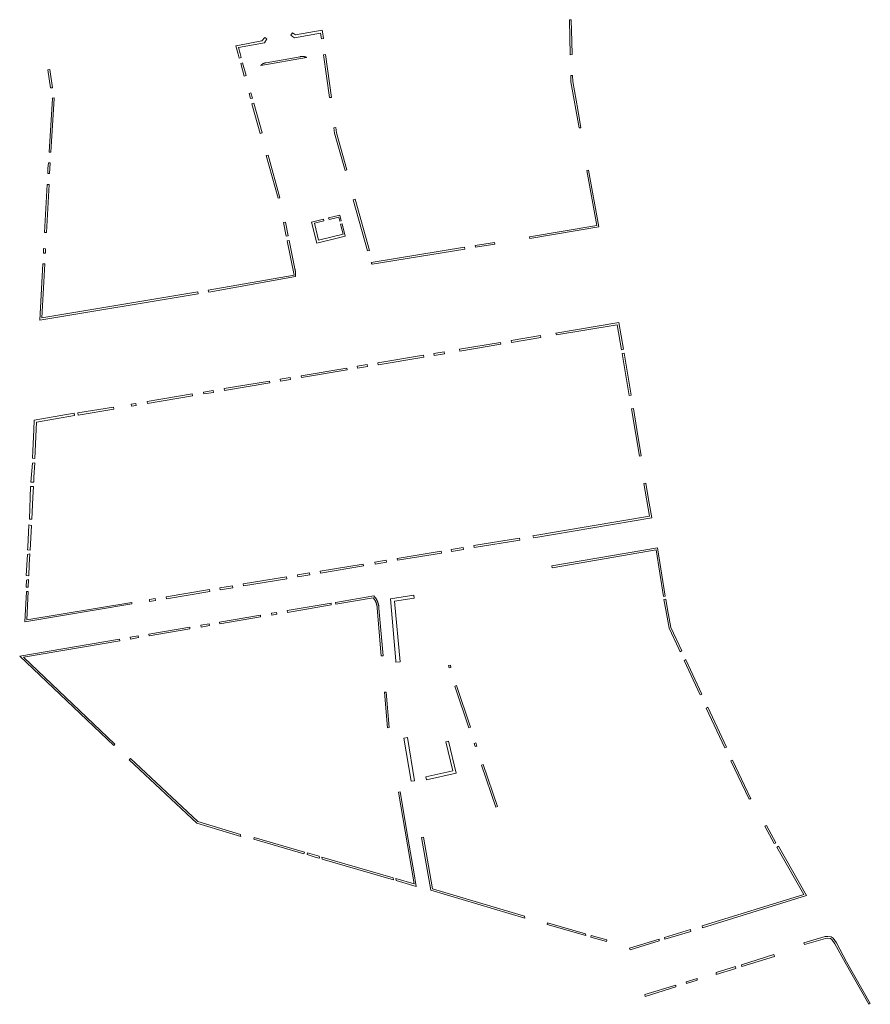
# Model space of a CAD drawing. Extents: x 212171 to 228808, y 571701 to 593093.
# Tile 67 of 97: x 223543 to 223783, y 584838 to 585116. Entities that reach past the tile are written whole.
import ezdxf

# ---------------------------------------------------------------- set-up
doc = ezdxf.new("R2010")
doc.units = 0
doc.layers.add('016 Alles planjaar 2023', color=72, linetype='Continuous', lineweight=20, true_color=0x1e90ff)

msp = doc.modelspace()

# ---------------------------------------------------------------- hatches: boundary and pattern name
at = {"layer": '016 Alles planjaar 2023', "true_color": 0x1e90ff}
h = msp.add_hatch(dxfattribs=at)
h.set_pattern_fill('DQ_CLEAR', color=72, style=0)
h.set_pattern_definition([])
h.paths.add_polyline_path([(223698.28, 585115.64), (223697.78, 585115.64), (223698.04, 585105.75), (223698.53, 585105.84), (223698.44, 585109.53), (223698.28, 585115.64)])
h = msp.add_hatch(dxfattribs=at)
h.set_pattern_fill('DQ_CLEAR', color=72, style=0)
h.set_pattern_definition([])
h.paths.add_polyline_path([(223619.27, 585111.28), (223619.73, 585110.95), (223620.27, 585110.57), (223627.66, 585111.88), (223627.89, 585110.24), (223628.43, 585110.32), (223628.16, 585112.24), (223628.1, 585112.68), (223620.61, 585111.42), (223619.76, 585111.97), (223619.27, 585111.28)])
h = msp.add_hatch(dxfattribs=at)
h.set_pattern_fill('DQ_CLEAR', color=72, style=0)
h.set_pattern_definition([])
h.paths.add_polyline_path([(223604.48, 585107.76), (223611.82, 585109.11), (223612.52, 585110.22), (223611.91, 585110.61), (223611.08, 585109.66), (223604.32, 585108.35), (223603.76, 585108.29), (223604.42, 585105.95), (223604.74, 585104.82), (223605.27, 585104.96), (223604.95, 585106.1), (223604.48, 585107.76)])
h = msp.add_hatch(dxfattribs=at)
h.set_pattern_fill('DQ_CLEAR', color=72, style=0)
h.set_pattern_definition([])
h.paths.add_polyline_path([(223621.94, 585105.22), (223612.3, 585103.52), (223612.26, 585103.51), (223612.22, 585103.5), (223612.17, 585103.49), (223612.13, 585103.49), (223612.08, 585103.48), (223612.04, 585103.47), (223612, 585103.45), (223611.96, 585103.44), (223611.91, 585103.43), (223611.87, 585103.42), (223611.83, 585103.4), (223611.79, 585103.39), (223611.74, 585103.37), (223611.7, 585103.36), (223611.66, 585103.34), (223611.62, 585103.32), (223611.58, 585103.31), (223611.54, 585103.29), (223611.5, 585103.27), (223611.46, 585103.25), (223611.42, 585103.23), (223611.38, 585103.2), (223611.34, 585103.18), (223611.3, 585103.16), (223611.27, 585103.13), (223611.23, 585103.11), (223611.19, 585103.09), (223611.15, 585103.06), (223611.12, 585103.03), (223611.08, 585103.01), (223611.05, 585102.98), (223611.01, 585102.95), (223610.98, 585102.92), (223610.94, 585102.89), (223610.91, 585102.86), (223610.88, 585102.83), (223610.85, 585102.8), (223610.82, 585102.77), (223610.78, 585102.74), (223623.69, 585105.02), (223623.65, 585105.04), (223623.6, 585105.06), (223623.55, 585105.08), (223623.51, 585105.09), (223623.46, 585105.11), (223623.41, 585105.13), (223623.37, 585105.14), (223623.32, 585105.16), (223623.27, 585105.17), (223623.22, 585105.18), (223623.18, 585105.19), (223623.13, 585105.21), (223623.08, 585105.22), (223623.03, 585105.23), (223622.98, 585105.23), (223622.93, 585105.24), (223622.88, 585105.25), (223622.83, 585105.25), (223622.78, 585105.26), (223622.73, 585105.26), (223622.69, 585105.27), (223622.64, 585105.27), (223622.59, 585105.27), (223622.54, 585105.27), (223622.49, 585105.27), (223622.44, 585105.27), (223622.39, 585105.27), (223622.34, 585105.27), (223622.29, 585105.27), (223622.24, 585105.26), (223622.19, 585105.26), (223622.14, 585105.25), (223622.09, 585105.24), (223622.04, 585105.24), (223621.99, 585105.23), (223621.94, 585105.22)])
h = msp.add_hatch(dxfattribs=at)
h.set_pattern_fill('DQ_CLEAR', color=72, style=0)
h.set_pattern_definition([])
h.paths.add_polyline_path([(223628.52, 585105.75), (223630.2, 585093.69), (223630.74, 585093.76), (223629.06, 585105.82), (223628.52, 585105.75)])
h = msp.add_hatch(dxfattribs=at)
h.set_pattern_fill('DQ_CLEAR', color=72, style=0)
h.set_pattern_definition([])
h.paths.add_polyline_path([(223552.1, 585096.47), (223551.29, 585101.56), (223550.75, 585101.47), (223551.56, 585096.4), (223552.1, 585096.47)])
h = msp.add_hatch(dxfattribs=at)
h.set_pattern_fill('DQ_CLEAR', color=72, style=0)
h.set_pattern_definition([])
h.paths.add_polyline_path([(223605.15, 585103.31), (223606.14, 585099.73), (223606.67, 585099.88), (223605.68, 585103.46), (223605.15, 585103.31)])
h = msp.add_hatch(dxfattribs=at)
h.set_pattern_fill('DQ_CLEAR', color=72, style=0)
h.set_pattern_definition([])
h.paths.add_polyline_path([(223698.18, 585099.89), (223698.23, 585098.14), (223700.57, 585085.14), (223701.06, 585085.21), (223700.14, 585090.32), (223698.73, 585098.19), (223698.68, 585099.9), (223698.18, 585099.89)])
h = msp.add_hatch(dxfattribs=at)
h.set_pattern_fill('DQ_CLEAR', color=72, style=0)
h.set_pattern_definition([])
h.paths.add_polyline_path([(223552.02, 585093.53), (223552.04, 585093.42), (223551.1, 585078.36), (223551.65, 585078.33), (223552.59, 585093.45), (223552.56, 585093.65), (223552.02, 585093.53)])
h = msp.add_hatch(dxfattribs=at)
h.set_pattern_fill('DQ_CLEAR', color=72, style=0)
h.set_pattern_definition([])
h.paths.add_polyline_path([(223608.43, 585093.53), (223608.02, 585094.99), (223607.49, 585094.84), (223607.9, 585093.39), (223608.43, 585093.53)])
h = msp.add_hatch(dxfattribs=at)
h.set_pattern_fill('DQ_CLEAR', color=72, style=0)
h.set_pattern_definition([])
h.paths.add_polyline_path([(223611.14, 585083.73), (223608.83, 585092.09), (223608.3, 585091.95), (223610.61, 585083.58), (223611.14, 585083.73)])
h = msp.add_hatch(dxfattribs=at)
h.set_pattern_fill('DQ_CLEAR', color=72, style=0)
h.set_pattern_definition([])
h.paths.add_polyline_path([(223631.39, 585085.15), (223631.6, 585083.64), (223634.54, 585073.16), (223635.07, 585073.31), (223632.14, 585083.75), (223631.94, 585085.22), (223631.39, 585085.15)])
h = msp.add_hatch(dxfattribs=at)
h.set_pattern_fill('DQ_CLEAR', color=72, style=0)
h.set_pattern_definition([])
h.paths.add_polyline_path([(223615.65, 585065.34), (223616.2, 585065.43), (223612.86, 585077.49), (223612.32, 585077.39), (223615.65, 585065.34)])
h = msp.add_hatch(dxfattribs=at)
h.set_pattern_fill('DQ_CLEAR', color=72, style=0)
h.set_pattern_definition([])
h.paths.add_polyline_path([(223550.91, 585075.34), (223550.81, 585073.71), (223550.73, 585072.34), (223551.28, 585072.33), (223551.36, 585073.68), (223551.46, 585075.3), (223550.91, 585075.34)])
h = msp.add_hatch(dxfattribs=at)
h.set_pattern_fill('DQ_CLEAR', color=72, style=0)
h.set_pattern_definition([])
h.paths.add_polyline_path([(223703.22, 585073.2), (223702.73, 585073.12), (223705.51, 585057.69), (223686.56, 585054.5), (223686.64, 585054.01), (223706.09, 585057.28), (223703.22, 585073.2)])
h = msp.add_hatch(dxfattribs=at)
h.set_pattern_fill('DQ_CLEAR', color=72, style=0)
h.set_pattern_definition([])
h.paths.add_polyline_path([(223550.56, 585069.23), (223549.83, 585055.71), (223550.38, 585055.68), (223551.11, 585069.21), (223550.56, 585069.23)])
h = msp.add_hatch(dxfattribs=at)
h.set_pattern_fill('DQ_CLEAR', color=72, style=0)
h.set_pattern_definition([])
h.paths.add_polyline_path([(223640.9, 585050.47), (223641.43, 585050.62), (223637.39, 585065.05), (223636.86, 585064.9), (223640.9, 585050.47)])
h = msp.add_hatch(dxfattribs=at)
h.set_pattern_fill('DQ_CLEAR', color=72, style=0)
h.set_pattern_definition([])
h.paths.add_polyline_path([(223633.49, 585059.01), (223633.11, 585060.56), (223629.91, 585059.79), (223630.03, 585059.32), (223632.78, 585060), (223633.05, 585058.9), (223633.49, 585059.01)])
h = msp.add_hatch(dxfattribs=at)
h.set_pattern_fill('DQ_CLEAR', color=72, style=0)
h.set_pattern_definition([])
h.paths.add_polyline_path([(223617.96, 585054.69), (223618.51, 585054.78), (223617.74, 585058.56), (223617.2, 585058.45), (223617.96, 585054.69)])
h = msp.add_hatch(dxfattribs=at)
h.set_pattern_fill('DQ_CLEAR', color=72, style=0)
h.set_pattern_definition([])
h.paths.add_polyline_path([(223626.63, 585052.67), (223633.45, 585054.39), (223634.62, 585054.69), (223633.75, 585058.11), (223633.31, 585057.99), (223634, 585055.17), (223627.09, 585053.48), (223625.9, 585058.31), (223628.56, 585058.96), (223628.44, 585059.45), (223625.13, 585058.61), (223626.63, 585052.67)])
h = msp.add_hatch(dxfattribs=at)
h.set_pattern_fill('DQ_CLEAR', color=72, style=0)
h.set_pattern_definition([])
h.paths.add_polyline_path([(223620.59, 585043.27), (223620.62, 585043.65), (223620.62, 585043.76), (223620.62, 585043.86), (223620.62, 585043.96), (223620.62, 585044.06), (223620.61, 585044.16), (223620.61, 585044.27), (223620.6, 585044.37), (223620.59, 585044.47), (223620.58, 585044.57), (223620.57, 585044.67), (223620.55, 585044.77), (223620.53, 585044.87), (223620.52, 585044.97), (223620.5, 585045.07), (223620.47, 585045.17), (223620.45, 585045.27), (223620.42, 585045.37), (223620.4, 585045.47), (223618.77, 585053.46), (223618.23, 585053.37), (223620.2, 585043.68), (223596.01, 585039.45), (223596.11, 585038.91), (223620.59, 585043.27)])
h = msp.add_hatch(dxfattribs=at)
h.set_pattern_fill('DQ_CLEAR', color=72, style=0)
h.set_pattern_definition([])
h.paths.add_polyline_path([(223642.18, 585046.72), (223668.33, 585051.01), (223668.25, 585051.5), (223641.93, 585047.19), (223641.99, 585047.07), (223642.05, 585046.95), (223642.12, 585046.84), (223642.18, 585046.72)])
h = msp.add_hatch(dxfattribs=at)
h.set_pattern_fill('DQ_CLEAR', color=72, style=0)
h.set_pattern_definition([])
h.paths.add_polyline_path([(223676.65, 585052.88), (223671.25, 585051.99), (223671.33, 585051.5), (223676.74, 585052.39), (223676.65, 585052.88)])
h = msp.add_hatch(dxfattribs=at)
h.set_pattern_fill('DQ_CLEAR', color=72, style=0)
h.set_pattern_definition([])
h.paths.add_polyline_path([(223549.59, 585051.15), (223549.52, 585049.89), (223550.07, 585049.86), (223550.14, 585051.12), (223549.59, 585051.15)])
h = msp.add_hatch(dxfattribs=at)
h.set_pattern_fill('DQ_CLEAR', color=72, style=0)
h.set_pattern_definition([])
h.paths.add_polyline_path([(223549.35, 585046.84), (223548.49, 585030.96), (223593.13, 585038.41), (223593.02, 585038.95), (223549.08, 585031.62), (223549.9, 585046.82), (223549.35, 585046.84)])
h = msp.add_hatch(dxfattribs=at)
h.set_pattern_fill('DQ_CLEAR', color=72, style=0)
h.set_pattern_definition([])
h.paths.add_polyline_path([(223694.01, 585027.35), (223694.11, 585026.81), (223711.28, 585029.67), (223712.46, 585022.66), (223713, 585022.76), (223711.73, 585030.3), (223694.01, 585027.35)])
h = msp.add_hatch(dxfattribs=at)
h.set_pattern_fill('DQ_CLEAR', color=72, style=0)
h.set_pattern_definition([])
h.paths.add_polyline_path([(223681.42, 585025.25), (223681.5, 585024.7), (223689.74, 585026.08), (223689.64, 585026.62), (223681.42, 585025.25)])
h = msp.add_hatch(dxfattribs=at)
h.set_pattern_fill('DQ_CLEAR', color=72, style=0)
h.set_pattern_definition([])
h.paths.add_polyline_path([(223678.33, 585024.73), (223666.79, 585022.8), (223666.87, 585022.25), (223678.43, 585024.19), (223678.33, 585024.73)])
h = msp.add_hatch(dxfattribs=at)
h.set_pattern_fill('DQ_CLEAR', color=72, style=0)
h.set_pattern_definition([])
h.paths.add_polyline_path([(223656.68, 585021.1), (223643.83, 585018.95), (223643.92, 585018.41), (223656.76, 585020.56), (223656.68, 585021.1)])
h = msp.add_hatch(dxfattribs=at)
h.set_pattern_fill('DQ_CLEAR', color=72, style=0)
h.set_pattern_definition([])
h.paths.add_polyline_path([(223662.49, 585022.08), (223659.6, 585021.59), (223659.68, 585021.05), (223662.56, 585021.53), (223662.49, 585022.08)])
h = msp.add_hatch(dxfattribs=at)
h.set_pattern_fill('DQ_CLEAR', color=72, style=0)
h.set_pattern_definition([])
h.paths.add_polyline_path([(223712.65, 585021.55), (223714.64, 585009.74), (223715.18, 585009.84), (223713.19, 585021.65), (223712.65, 585021.55)])
h = msp.add_hatch(dxfattribs=at)
h.set_pattern_fill('DQ_CLEAR', color=72, style=0)
h.set_pattern_definition([])
h.paths.add_polyline_path([(223640.79, 585018.44), (223637.97, 585017.97), (223638.06, 585017.43), (223640.87, 585017.9), (223640.79, 585018.44)])
h = msp.add_hatch(dxfattribs=at)
h.set_pattern_fill('DQ_CLEAR', color=72, style=0)
h.set_pattern_definition([])
h.paths.add_polyline_path([(223622.15, 585015.32), (223622.24, 585014.78), (223635.15, 585016.94), (223635.03, 585017.48), (223622.15, 585015.32)])
h = msp.add_hatch(dxfattribs=at)
h.set_pattern_fill('DQ_CLEAR', color=72, style=0)
h.set_pattern_definition([])
h.paths.add_polyline_path([(223600.48, 585011.69), (223600.58, 585011.15), (223613.35, 585013.29), (223613.25, 585013.83), (223600.48, 585011.69)])
h = msp.add_hatch(dxfattribs=at)
h.set_pattern_fill('DQ_CLEAR', color=72, style=0)
h.set_pattern_definition([])
h.paths.add_polyline_path([(223616.36, 585013.8), (223619.21, 585014.27), (223619.11, 585014.81), (223616.26, 585014.34), (223616.36, 585013.8)])
h = msp.add_hatch(dxfattribs=at)
h.set_pattern_fill('DQ_CLEAR', color=72, style=0)
h.set_pattern_definition([])
h.paths.add_polyline_path([(223578.86, 585007.52), (223591.58, 585009.65), (223591.5, 585010.19), (223578.76, 585008.06), (223578.86, 585007.52)])
h = msp.add_hatch(dxfattribs=at)
h.set_pattern_fill('DQ_CLEAR', color=72, style=0)
h.set_pattern_definition([])
h.paths.add_polyline_path([(223597.41, 585011.18), (223594.65, 585010.72), (223594.75, 585010.18), (223597.5, 585010.64), (223597.41, 585011.18)])
h = msp.add_hatch(dxfattribs=at)
h.set_pattern_fill('DQ_CLEAR', color=72, style=0)
h.set_pattern_definition([])
h.paths.add_polyline_path([(223574.24, 585007.3), (223574.34, 585006.76), (223575.7, 585006.98), (223575.62, 585007.53), (223574.24, 585007.3)])
h = msp.add_hatch(dxfattribs=at)
h.set_pattern_fill('DQ_CLEAR', color=72, style=0)
h.set_pattern_definition([])
h.paths.add_polyline_path([(223558.21, 585004.75), (223546.92, 585002.8), (223546.78, 585000.04), (223546.56, 584994.2), (223546.47, 584992.08), (223547.13, 584992.04), (223547.6, 585002.28), (223558.32, 585004.07), (223558.21, 585004.75)])
h = msp.add_hatch(dxfattribs=at)
h.set_pattern_fill('DQ_CLEAR', color=72, style=0)
h.set_pattern_definition([])
h.paths.add_polyline_path([(223569.3, 585006.51), (223559.22, 585004.89), (223559.33, 585004.24), (223569.38, 585005.93), (223569.3, 585006.51)])
h = msp.add_hatch(dxfattribs=at)
h.set_pattern_fill('DQ_CLEAR', color=72, style=0)
h.set_pattern_definition([])
h.paths.add_polyline_path([(223716.8, 585000.19), (223715.82, 585006.05), (223715.27, 585005.95), (223717.51, 584992.62), (223718.05, 584992.72), (223716.8, 585000.19)])
h = msp.add_hatch(dxfattribs=at)
h.set_pattern_fill('DQ_CLEAR', color=72, style=0)
h.set_pattern_definition([])
h.paths.add_polyline_path([(223546.78, 584985.33), (223546.85, 584986.61), (223547.06, 584990.75), (223546.41, 584990.73), (223546, 584985.32), (223546.78, 584985.33)])
h = msp.add_hatch(dxfattribs=at)
h.set_pattern_fill('DQ_CLEAR', color=72, style=0)
h.set_pattern_definition([])
h.paths.add_polyline_path([(223687.52, 584970.21), (223687.78, 584969.69), (223720.99, 584975.32), (223720.12, 584980.47), (223719.35, 584985.01), (223718.81, 584984.92), (223720.36, 584975.77), (223687.52, 584970.21)])
h = msp.add_hatch(dxfattribs=at)
h.set_pattern_fill('DQ_CLEAR', color=72, style=0)
h.set_pattern_definition([])
h.paths.add_polyline_path([(223545.58, 584974.93), (223546.22, 584974.93), (223546.54, 584981.05), (223546.71, 584984.1), (223545.88, 584984.12), (223545.58, 584974.93)])
h = msp.add_hatch(dxfattribs=at)
h.set_pattern_fill('DQ_CLEAR', color=72, style=0)
h.set_pattern_definition([])
h.paths.add_polyline_path([(223545.77, 584966.16), (223546.13, 584973.16), (223545.45, 584973.29), (223545.11, 584967.02), (223545.07, 584966.22), (223545.77, 584966.16)])
h = msp.add_hatch(dxfattribs=at)
h.set_pattern_fill('DQ_CLEAR', color=72, style=0)
h.set_pattern_definition([])
h.paths.add_polyline_path([(223670.94, 584966.9), (223683.78, 584969.03), (223683.69, 584969.57), (223670.84, 584967.44), (223670.94, 584966.9)])
h = msp.add_hatch(dxfattribs=at)
h.set_pattern_fill('DQ_CLEAR', color=72, style=0)
h.set_pattern_definition([])
h.paths.add_polyline_path([(223649.34, 584963.31), (223661.7, 584965.36), (223661.69, 584965.92), (223649.24, 584963.85), (223649.34, 584963.31)])
h = msp.add_hatch(dxfattribs=at)
h.set_pattern_fill('DQ_CLEAR', color=72, style=0)
h.set_pattern_definition([])
h.paths.add_polyline_path([(223667.97, 584966.4), (223667.89, 584966.95), (223664.43, 584966.37), (223664.52, 584965.83), (223667.97, 584966.4)])
h = msp.add_hatch(dxfattribs=at)
h.set_pattern_fill('DQ_CLEAR', color=72, style=0)
h.set_pattern_definition([])
h.paths.add_polyline_path([(223724.27, 584953.15), (223724.75, 584953.22), (223722.64, 584966.84), (223692.86, 584961.73), (223692.94, 584961.24), (223722.23, 584966.27), (223724.27, 584953.15)])
h = msp.add_hatch(dxfattribs=at)
h.set_pattern_fill('DQ_CLEAR', color=72, style=0)
h.set_pattern_definition([])
h.paths.add_polyline_path([(223545.72, 584965.17), (223545.01, 584964.93), (223544.68, 584959.07), (223545.41, 584958.97), (223545.55, 584962), (223545.72, 584965.17)])
h = msp.add_hatch(dxfattribs=at)
h.set_pattern_fill('DQ_CLEAR', color=72, style=0)
h.set_pattern_definition([])
h.paths.add_polyline_path([(223643, 584962.26), (223646.25, 584962.8), (223646.14, 584963.33), (223642.9, 584962.8), (223643, 584962.26)])
h = msp.add_hatch(dxfattribs=at)
h.set_pattern_fill('DQ_CLEAR', color=72, style=0)
h.set_pattern_definition([])
h.paths.add_polyline_path([(223621.23, 584958.64), (223624.59, 584959.2), (223624.52, 584959.74), (223621.14, 584959.18), (223621.23, 584958.64)])
h = msp.add_hatch(dxfattribs=at)
h.set_pattern_fill('DQ_CLEAR', color=72, style=0)
h.set_pattern_definition([])
h.paths.add_polyline_path([(223627.52, 584960.24), (223627.63, 584959.7), (223639.77, 584961.72), (223639.69, 584962.26), (223627.52, 584960.24)])
h = msp.add_hatch(dxfattribs=at)
h.set_pattern_fill('DQ_CLEAR', color=72, style=0)
h.set_pattern_definition([])
h.paths.add_polyline_path([(223545.36, 584957.87), (223544.73, 584957.7), (223544.68, 584955.77), (223545.26, 584955.71), (223545.36, 584957.87)])
h = msp.add_hatch(dxfattribs=at)
h.set_pattern_fill('DQ_CLEAR', color=72, style=0)
h.set_pattern_definition([])
h.paths.add_polyline_path([(223618.15, 584958.13), (223618.07, 584958.67), (223605.87, 584956.65), (223605.97, 584956.1), (223618.15, 584958.13)])
h = msp.add_hatch(dxfattribs=at)
h.set_pattern_fill('DQ_CLEAR', color=72, style=0)
h.set_pattern_definition([])
h.paths.add_polyline_path([(223545.2, 584954.5), (223544.71, 584954.52), (223544.3, 584945.98), (223574.49, 584951.03), (223574.43, 584951.42), (223544.84, 584946.51), (223545.2, 584954.5)])
h = msp.add_hatch(dxfattribs=at)
h.set_pattern_fill('DQ_CLEAR', color=72, style=0)
h.set_pattern_definition([])
h.paths.add_polyline_path([(223596.32, 584955.06), (223584.1, 584953.03), (223584.2, 584952.49), (223596.41, 584954.52), (223596.32, 584955.06)])
h = msp.add_hatch(dxfattribs=at)
h.set_pattern_fill('DQ_CLEAR', color=72, style=0)
h.set_pattern_definition([])
h.paths.add_polyline_path([(223599.23, 584955.54), (223599.36, 584955.01), (223602.92, 584955.6), (223602.84, 584956.14), (223599.23, 584955.54)])
h = msp.add_hatch(dxfattribs=at)
h.set_pattern_fill('DQ_CLEAR', color=72, style=0)
h.set_pattern_definition([])
h.paths.add_polyline_path([(223579.39, 584952.25), (223579.47, 584951.7), (223581.14, 584951.98), (223581.05, 584952.52), (223579.39, 584952.25)])
h = msp.add_hatch(dxfattribs=at)
h.set_pattern_fill('DQ_CLEAR', color=72, style=0)
h.set_pattern_definition([])
h.paths.add_polyline_path([(223631.98, 584950.95), (223642.49, 584952.74), (223642.55, 584952.67), (223642.6, 584952.61), (223642.65, 584952.54), (223642.69, 584952.48), (223642.74, 584952.41), (223642.79, 584952.34), (223642.83, 584952.28), (223642.88, 584952.21), (223642.92, 584952.14), (223642.96, 584952.07), (223643, 584952), (223643.04, 584951.93), (223643.08, 584951.85), (223643.12, 584951.78), (223643.15, 584951.71), (223643.19, 584951.63), (223643.22, 584951.56), (223643.25, 584951.48), (223643.28, 584951.41), (223643.31, 584951.33), (223643.34, 584951.25), (223643.36, 584951.18), (223643.39, 584951.1), (223643.41, 584951.02), (223643.44, 584950.94), (223643.46, 584950.86), (223643.48, 584950.78), (223643.5, 584950.7), (223643.51, 584950.62), (223643.53, 584950.54), (223643.55, 584950.46), (223643.56, 584950.38), (223643.57, 584950.3), (223643.58, 584950.22), (223643.59, 584950.14), (223643.6, 584950.06), (223643.61, 584949.98), (223643.61, 584949.9), (223643.61, 584949.81), (223644.77, 584936.38), (223645.27, 584936.42), (223644.11, 584949.83), (223644.11, 584949.92), (223644.1, 584950.01), (223644.1, 584950.11), (223644.09, 584950.2), (223644.08, 584950.29), (223644.07, 584950.38), (223644.05, 584950.47), (223644.04, 584950.56), (223644.02, 584950.65), (223644, 584950.74), (223643.98, 584950.83), (223643.96, 584950.91), (223643.94, 584951), (223643.91, 584951.09), (223643.89, 584951.18), (223643.86, 584951.26), (223643.83, 584951.35), (223643.8, 584951.44), (223643.77, 584951.52), (223643.74, 584951.61), (223643.7, 584951.69), (223643.67, 584951.78), (223643.63, 584951.86), (223643.59, 584951.94), (223643.55, 584952.02), (223643.51, 584952.1), (223643.47, 584952.18), (223643.42, 584952.26), (223643.38, 584952.34), (223643.33, 584952.42), (223643.28, 584952.5), (223643.24, 584952.58), (223643.18, 584952.65), (223643.13, 584952.73), (223643.08, 584952.8), (223643.02, 584952.87), (223642.88, 584953.06), (223642.78, 584953.17), (223642.68, 584953.28), (223631.9, 584951.45), (223631.98, 584950.95)])
h = msp.add_hatch(dxfattribs=at)
h.set_pattern_fill('DQ_CLEAR', color=72, style=0)
h.set_pattern_definition([])
h.paths.add_polyline_path([(223648.88, 584934.64), (223650.08, 584934.73), (223648.49, 584951.84), (223654.03, 584952.65), (223653.9, 584953.49), (223647.34, 584952.49), (223648.85, 584935), (223648.88, 584934.64)])
h = msp.add_hatch(dxfattribs=at)
h.set_pattern_fill('DQ_CLEAR', color=72, style=0)
h.set_pattern_definition([])
h.paths.add_polyline_path([(223724.44, 584952.24), (223724.96, 584949.32), (223725.9, 584944.22), (223728.67, 584938.38), (223729.05, 584937.57), (223729.33, 584937.7), (223729.5, 584937.78), (223726.38, 584944.38), (223725.45, 584949.41), (223724.93, 584952.32), (223724.44, 584952.24)])
h = msp.add_hatch(dxfattribs=at)
h.set_pattern_fill('DQ_CLEAR', color=72, style=0)
h.set_pattern_definition([])
h.paths.add_polyline_path([(223613.9, 584947.89), (223615.36, 584948.13), (223615.26, 584948.62), (223613.82, 584948.38), (223613.9, 584947.89)])
h = msp.add_hatch(dxfattribs=at)
h.set_pattern_fill('DQ_CLEAR', color=72, style=0)
h.set_pattern_definition([])
h.paths.add_polyline_path([(223618.31, 584948.64), (223630.65, 584950.73), (223630.59, 584951.22), (223618.22, 584949.13), (223618.31, 584948.64)])
h = msp.add_hatch(dxfattribs=at)
h.set_pattern_fill('DQ_CLEAR', color=72, style=0)
h.set_pattern_definition([])
h.paths.add_polyline_path([(223599.22, 584945.4), (223610.74, 584947.35), (223610.67, 584947.84), (223599.14, 584945.89), (223599.22, 584945.4)])
h = msp.add_hatch(dxfattribs=at)
h.set_pattern_fill('DQ_CLEAR', color=72, style=0)
h.set_pattern_definition([])
h.paths.add_polyline_path([(223590.75, 584944.47), (223579.25, 584942.52), (223579.34, 584942.03), (223590.83, 584943.97), (223590.75, 584944.47)])
h = msp.add_hatch(dxfattribs=at)
h.set_pattern_fill('DQ_CLEAR', color=72, style=0)
h.set_pattern_definition([])
h.paths.add_polyline_path([(223596.31, 584944.9), (223596.21, 584945.39), (223593.88, 584945), (223593.95, 584944.5), (223596.31, 584944.9)])
h = msp.add_hatch(dxfattribs=at)
h.set_pattern_fill('DQ_CLEAR', color=72, style=0)
h.set_pattern_definition([])
h.paths.add_polyline_path([(223569.68, 584911.54), (223543.9, 584936.02), (223571.1, 584940.63), (223571, 584941.12), (223542.83, 584936.34), (223569.35, 584911.18), (223569.68, 584911.54)])
h = msp.add_hatch(dxfattribs=at)
h.set_pattern_fill('DQ_CLEAR', color=72, style=0)
h.set_pattern_definition([])
h.paths.add_polyline_path([(223573.98, 584941.62), (223574.05, 584941.13), (223576.34, 584941.52), (223576.25, 584942.01), (223573.98, 584941.62)])
h = msp.add_hatch(dxfattribs=at)
h.set_pattern_fill('DQ_CLEAR', color=72, style=0)
h.set_pattern_definition([])
h.paths.add_polyline_path([(223730.63, 584935.33), (223730.49, 584935.27), (223730.18, 584935.12), (223734.67, 584925.37), (223734.98, 584925.51), (223735.12, 584925.58), (223730.65, 584935.29), (223730.63, 584935.33)])
h = msp.add_hatch(dxfattribs=at)
h.set_pattern_fill('DQ_CLEAR', color=72, style=0)
h.set_pattern_definition([])
h.paths.add_polyline_path([(223663.86, 584932.99), (223664.35, 584933.08), (223664.23, 584933.76), (223663.73, 584933.66), (223663.86, 584932.99)])
h = msp.add_hatch(dxfattribs=at)
h.set_pattern_fill('DQ_CLEAR', color=72, style=0)
h.set_pattern_definition([])
h.paths.add_polyline_path([(223665.94, 584928.01), (223665.46, 584927.85), (223669.46, 584916.12), (223669.93, 584916.28), (223665.94, 584928.01)])
h = msp.add_hatch(dxfattribs=at)
h.set_pattern_fill('DQ_CLEAR', color=72, style=0)
h.set_pattern_definition([])
h.paths.add_polyline_path([(223646.15, 584926.16), (223645.66, 584926.12), (223646.52, 584916.12), (223647.02, 584916.19), (223646.15, 584926.16)])
h = msp.add_hatch(dxfattribs=at)
h.set_pattern_fill('DQ_CLEAR', color=72, style=0)
h.set_pattern_definition([])
h.paths.add_polyline_path([(223742.03, 584910.67), (223736.83, 584921.89), (223736.71, 584921.83), (223736.38, 584921.68), (223741.58, 584910.46), (223742.03, 584910.67)])
h = msp.add_hatch(dxfattribs=at)
h.set_pattern_fill('DQ_CLEAR', color=72, style=0)
h.set_pattern_definition([])
h.paths.add_polyline_path([(223651.14, 584913.2), (223653.23, 584901.04), (223654.17, 584901.19), (223652.15, 584913.37), (223651.14, 584913.2)])
h = msp.add_hatch(dxfattribs=at)
h.set_pattern_fill('DQ_CLEAR', color=72, style=0)
h.set_pattern_definition([])
h.paths.add_polyline_path([(223662.99, 584912.15), (223664.89, 584904.02), (223657.31, 584902.33), (223657.51, 584901.49), (223665.91, 584903.38), (223663.75, 584912.31), (223662.99, 584912.15)])
h = msp.add_hatch(dxfattribs=at)
h.set_pattern_fill('DQ_CLEAR', color=72, style=0)
h.set_pattern_definition([])
h.paths.add_polyline_path([(223671.74, 584910.98), (223671.44, 584911.85), (223670.97, 584911.69), (223671.27, 584910.82), (223671.74, 584910.98)])
h = msp.add_hatch(dxfattribs=at)
h.set_pattern_fill('DQ_CLEAR', color=72, style=0)
h.set_pattern_definition([])
h.paths.add_polyline_path([(223605.1, 584885.86), (223605.05, 584886.08), (223593.02, 584889.71), (223574.06, 584907.43), (223573.73, 584907.08), (223592.77, 584889.26), (223605.17, 584885.53), (223605.1, 584885.86)])
h = msp.add_hatch(dxfattribs=at)
h.set_pattern_fill('DQ_CLEAR', color=72, style=0)
h.set_pattern_definition([])
h.paths.add_polyline_path([(223677.53, 584893.97), (223673.52, 584905.74), (223673.05, 584905.58), (223677.06, 584893.8), (223677.53, 584893.97)])
h = msp.add_hatch(dxfattribs=at)
h.set_pattern_fill('DQ_CLEAR', color=72, style=0)
h.set_pattern_definition([])
h.paths.add_polyline_path([(223748.94, 584896.14), (223746.33, 584901.63), (223743.77, 584906.99), (223743.54, 584906.89), (223743.32, 584906.78), (223748.45, 584896.02), (223748.69, 584896.08), (223748.94, 584896.14)])
h = msp.add_hatch(dxfattribs=at)
h.set_pattern_fill('DQ_CLEAR', color=72, style=0)
h.set_pattern_definition([])
h.paths.add_polyline_path([(223649.6, 584897.99), (223653.99, 584872.15), (223648.86, 584873.64), (223648.93, 584873.1), (223654.6, 584871.45), (223653.96, 584875.56), (223652.38, 584884.63), (223650.09, 584898.07), (223649.6, 584897.99)])
h = msp.add_hatch(dxfattribs=at)
h.set_pattern_fill('DQ_CLEAR', color=72, style=0)
h.set_pattern_definition([])
h.paths.add_polyline_path([(223755.84, 584883.66), (223755.97, 584883.73), (223753.37, 584888.63), (223753.09, 584888.5), (223752.92, 584888.41), (223755.54, 584883.48), (223755.84, 584883.66)])
h = msp.add_hatch(dxfattribs=at)
h.set_pattern_fill('DQ_CLEAR', color=72, style=0)
h.set_pattern_definition([])
h.paths.add_polyline_path([(223623.08, 584881.12), (223608.96, 584885.25), (223608.82, 584884.77), (223622.94, 584880.64), (223623.08, 584881.12)])
h = msp.add_hatch(dxfattribs=at)
h.set_pattern_fill('DQ_CLEAR', color=72, style=0)
h.set_pattern_definition([])
h.paths.add_polyline_path([(223656.62, 584885.29), (223656.12, 584885.21), (223658.74, 584870.37), (223685.24, 584862.51), (223685.16, 584863.05), (223659.18, 584870.76), (223656.62, 584885.29)])
h = msp.add_hatch(dxfattribs=at)
h.set_pattern_fill('DQ_CLEAR', color=72, style=0)
h.set_pattern_definition([])
h.paths.add_polyline_path([(223756.46, 584882.57), (223756.31, 584882.48), (223763.87, 584869.19), (223735.25, 584860.29), (223735.32, 584859.79), (223764.61, 584868.89), (223756.75, 584882.73), (223756.46, 584882.57)])
h = msp.add_hatch(dxfattribs=at)
h.set_pattern_fill('DQ_CLEAR', color=72, style=0)
h.set_pattern_definition([])
h.paths.add_polyline_path([(223623.85, 584880.38), (223626.43, 584879.62), (223627.32, 584879.36), (223627.23, 584879.91), (223626.57, 584880.1), (223623.99, 584880.86), (223623.85, 584880.38)])
h = msp.add_hatch(dxfattribs=at)
h.set_pattern_fill('DQ_CLEAR', color=72, style=0)
h.set_pattern_definition([])
h.paths.add_polyline_path([(223628.12, 584879.13), (223648.2, 584873.31), (223648.14, 584873.85), (223628.02, 584879.68), (223628.12, 584879.13)])
h = msp.add_hatch(dxfattribs=at)
h.set_pattern_fill('DQ_CLEAR', color=72, style=0)
h.set_pattern_definition([])
h.paths.add_polyline_path([(223691.49, 584860.66), (223702.38, 584857.56), (223702.31, 584858.1), (223691.63, 584861.14), (223691.49, 584860.66)])
h = msp.add_hatch(dxfattribs=at)
h.set_pattern_fill('DQ_CLEAR', color=72, style=0)
h.set_pattern_definition([])
h.paths.add_polyline_path([(223703.93, 584857.64), (223703.79, 584857.16), (223708.23, 584855.9), (223708.36, 584856.38), (223703.93, 584857.64)])
h = msp.add_hatch(dxfattribs=at)
h.set_pattern_fill('DQ_CLEAR', color=72, style=0)
h.set_pattern_definition([])
h.paths.add_polyline_path([(223731.98, 584858.77), (223731.9, 584859.27), (223724.6, 584857.06), (223724.67, 584856.56), (223731.98, 584858.77)])
h = msp.add_hatch(dxfattribs=at)
h.set_pattern_fill('DQ_CLEAR', color=72, style=0)
h.set_pattern_definition([])
h.paths.add_polyline_path([(223763.89, 584855.55), (223764.03, 584855.06), (223769.98, 584856.79), (223770.59, 584856.82), (223771.36, 584856.73), (223771.73, 584856.5), (223772.6, 584855.23), (223775.49, 584849.96), (223782.17, 584838.21), (223782.62, 584838.47), (223775.94, 584850.21), (223773.04, 584855.5), (223772.1, 584856.88), (223771.54, 584857.23), (223770.61, 584857.33), (223769.9, 584857.3), (223763.89, 584855.55)])
h = msp.add_hatch(dxfattribs=at)
h.set_pattern_fill('DQ_CLEAR', color=72, style=0)
h.set_pattern_definition([])
h.paths.add_polyline_path([(223714.74, 584854.06), (223714.88, 584853.58), (223723.14, 584856.09), (223723.07, 584856.59), (223714.74, 584854.06)])
h = msp.add_hatch(dxfattribs=at)
h.set_pattern_fill('DQ_CLEAR', color=72, style=0)
h.set_pattern_definition([])
h.paths.add_polyline_path([(223746.32, 584849.38), (223746.39, 584848.86), (223755.61, 584851.71), (223755.45, 584852.2), (223746.32, 584849.38)])
h = msp.add_hatch(dxfattribs=at)
h.set_pattern_fill('DQ_CLEAR', color=72, style=0)
h.set_pattern_definition([])
h.paths.add_polyline_path([(223739.19, 584846.63), (223744.68, 584848.33), (223744.61, 584848.85), (223739.15, 584847.16), (223739.19, 584846.63)])
h = msp.add_hatch(dxfattribs=at)
h.set_pattern_fill('DQ_CLEAR', color=72, style=0)
h.set_pattern_definition([])
h.paths.add_polyline_path([(223719.14, 584840.43), (223727.83, 584843.11), (223727.79, 584843.64), (223719.03, 584840.93), (223719.14, 584840.43)])
h = msp.add_hatch(dxfattribs=at)
h.set_pattern_fill('DQ_CLEAR', color=72, style=0)
h.set_pattern_definition([])
h.paths.add_polyline_path([(223733.85, 584844.98), (223733.83, 584845.51), (223730.73, 584844.55), (223730.8, 584844.03), (223733.85, 584844.98)])

# ---------------------------------------------------------------- linework, layer by layer
at = {"layer": '016 Alles planjaar 2023', "color": 14, "true_color": 0x004000}
for points in [[(223698.28, 585115.64), (223697.78, 585115.64), (223698.04, 585105.75), (223698.53, 585105.84), (223698.44, 585109.53), (223698.28, 585115.64)], [(223619.27, 585111.28), (223619.73, 585110.95), (223620.27, 585110.57), (223627.66, 585111.88), (223627.89, 585110.24), (223628.43, 585110.32), (223628.16, 585112.24), (223628.1, 585112.68), (223620.61, 585111.42), (223619.76, 585111.97), (223619.27, 585111.28)], [(223604.48, 585107.76), (223611.82, 585109.11), (223612.52, 585110.22), (223611.91, 585110.61), (223611.08, 585109.66), (223604.32, 585108.35), (223603.76, 585108.29), (223604.42, 585105.95), (223604.74, 585104.82), (223605.27, 585104.96), (223604.95, 585106.1), (223604.48, 585107.76)], [(223621.94, 585105.22), (223612.3, 585103.52), (223612.26, 585103.51), (223612.22, 585103.5), (223612.17, 585103.49), (223612.13, 585103.49), (223612.08, 585103.48), (223612.04, 585103.47), (223612, 585103.45), (223611.96, 585103.44), (223611.91, 585103.43), (223611.87, 585103.42), (223611.83, 585103.4), (223611.79, 585103.39), (223611.74, 585103.37), (223611.7, 585103.36), (223611.66, 585103.34), (223611.62, 585103.32), (223611.58, 585103.31), (223611.54, 585103.29), (223611.5, 585103.27), (223611.46, 585103.25), (223611.42, 585103.23), (223611.38, 585103.2), (223611.34, 585103.18), (223611.3, 585103.16), (223611.27, 585103.13), (223611.23, 585103.11), (223611.19, 585103.09), (223611.15, 585103.06), (223611.12, 585103.03), (223611.08, 585103.01), (223611.05, 585102.98), (223611.01, 585102.95), (223610.98, 585102.92), (223610.94, 585102.89), (223610.91, 585102.86), (223610.88, 585102.83), (223610.85, 585102.8), (223610.82, 585102.77), (223610.78, 585102.74), (223623.69, 585105.02), (223623.65, 585105.04), (223623.6, 585105.06), (223623.55, 585105.08), (223623.51, 585105.09), (223623.46, 585105.11), (223623.41, 585105.13), (223623.37, 585105.14), (223623.32, 585105.16), (223623.27, 585105.17), (223623.22, 585105.18), (223623.18, 585105.19), (223623.13, 585105.21), (223623.08, 585105.22), (223623.03, 585105.23), (223622.98, 585105.23), (223622.93, 585105.24), (223622.88, 585105.25), (223622.83, 585105.25), (223622.78, 585105.26), (223622.73, 585105.26), (223622.69, 585105.27), (223622.64, 585105.27), (223622.59, 585105.27), (223622.54, 585105.27), (223622.49, 585105.27), (223622.44, 585105.27), (223622.39, 585105.27), (223622.34, 585105.27), (223622.29, 585105.27), (223622.24, 585105.26), (223622.19, 585105.26), (223622.14, 585105.25), (223622.09, 585105.24), (223622.04, 585105.24), (223621.99, 585105.23), (223621.94, 585105.22)], [(223628.52, 585105.75), (223630.2, 585093.69), (223630.74, 585093.76), (223629.06, 585105.82), (223628.52, 585105.75)], [(223552.1, 585096.47), (223551.29, 585101.56), (223550.75, 585101.47), (223551.56, 585096.4), (223552.1, 585096.47)], [(223605.15, 585103.31), (223606.14, 585099.73), (223606.67, 585099.88), (223605.68, 585103.46), (223605.15, 585103.31)], [(223698.18, 585099.89), (223698.23, 585098.14), (223700.57, 585085.14), (223701.06, 585085.21), (223700.14, 585090.32), (223698.73, 585098.19), (223698.68, 585099.9), (223698.18, 585099.89)], [(223552.02, 585093.53), (223552.04, 585093.42), (223551.1, 585078.36), (223551.65, 585078.33), (223552.59, 585093.45), (223552.56, 585093.65), (223552.02, 585093.53)], [(223608.43, 585093.53), (223608.02, 585094.99), (223607.49, 585094.84), (223607.9, 585093.39), (223608.43, 585093.53)], [(223611.14, 585083.73), (223608.83, 585092.09), (223608.3, 585091.95), (223610.61, 585083.58), (223611.14, 585083.73)], [(223631.39, 585085.15), (223631.6, 585083.64), (223634.54, 585073.16), (223635.07, 585073.31), (223632.14, 585083.75), (223631.94, 585085.22), (223631.39, 585085.15)], [(223615.65, 585065.34), (223616.2, 585065.43), (223612.86, 585077.49), (223612.32, 585077.39), (223615.65, 585065.34)], [(223550.91, 585075.34), (223550.81, 585073.71), (223550.73, 585072.34), (223551.28, 585072.33), (223551.36, 585073.68), (223551.46, 585075.3), (223550.91, 585075.34)], [(223703.22, 585073.2), (223702.73, 585073.12), (223705.51, 585057.69), (223686.56, 585054.5), (223686.64, 585054.01), (223706.09, 585057.28), (223703.22, 585073.2)], [(223550.56, 585069.23), (223549.83, 585055.71), (223550.38, 585055.68), (223551.11, 585069.21), (223550.56, 585069.23)], [(223640.9, 585050.47), (223641.43, 585050.62), (223637.39, 585065.05), (223636.86, 585064.9), (223640.9, 585050.47)], [(223633.49, 585059.01), (223633.11, 585060.56), (223629.91, 585059.79), (223630.03, 585059.32), (223632.78, 585060), (223633.05, 585058.9), (223633.49, 585059.01)], [(223617.96, 585054.69), (223618.51, 585054.78), (223617.74, 585058.56), (223617.2, 585058.45), (223617.96, 585054.69)], [(223626.63, 585052.67), (223633.45, 585054.39), (223634.62, 585054.69), (223633.75, 585058.11), (223633.31, 585057.99), (223634, 585055.17), (223627.09, 585053.48), (223625.9, 585058.31), (223628.56, 585058.96), (223628.44, 585059.45), (223625.13, 585058.61), (223626.63, 585052.67)], [(223620.59, 585043.27), (223620.62, 585043.65), (223620.62, 585043.76), (223620.62, 585043.86), (223620.62, 585043.96), (223620.62, 585044.06), (223620.61, 585044.16), (223620.61, 585044.27), (223620.6, 585044.37), (223620.59, 585044.47), (223620.58, 585044.57), (223620.57, 585044.67), (223620.55, 585044.77), (223620.53, 585044.87), (223620.52, 585044.97), (223620.5, 585045.07), (223620.47, 585045.17), (223620.45, 585045.27), (223620.42, 585045.37), (223620.4, 585045.47), (223618.77, 585053.46), (223618.23, 585053.37), (223620.2, 585043.68), (223596.01, 585039.45), (223596.11, 585038.91), (223620.59, 585043.27)], [(223642.18, 585046.72), (223668.33, 585051.01), (223668.25, 585051.5), (223641.93, 585047.19), (223641.99, 585047.07), (223642.05, 585046.95), (223642.12, 585046.84), (223642.18, 585046.72)], [(223676.65, 585052.88), (223671.25, 585051.99), (223671.33, 585051.5), (223676.74, 585052.39), (223676.65, 585052.88)], [(223549.59, 585051.15), (223549.52, 585049.89), (223550.07, 585049.86), (223550.14, 585051.12), (223549.59, 585051.15)], [(223549.35, 585046.84), (223548.49, 585030.96), (223593.13, 585038.41), (223593.02, 585038.95), (223549.08, 585031.62), (223549.9, 585046.82), (223549.35, 585046.84)], [(223694.01, 585027.35), (223694.11, 585026.81), (223711.28, 585029.67), (223712.46, 585022.66), (223713, 585022.76), (223711.73, 585030.3), (223694.01, 585027.35)], [(223681.42, 585025.25), (223681.5, 585024.7), (223689.74, 585026.08), (223689.64, 585026.62), (223681.42, 585025.25)], [(223678.33, 585024.73), (223666.79, 585022.8), (223666.87, 585022.25), (223678.43, 585024.19), (223678.33, 585024.73)], [(223656.68, 585021.1), (223643.83, 585018.95), (223643.92, 585018.41), (223656.76, 585020.56), (223656.68, 585021.1)], [(223662.49, 585022.08), (223659.6, 585021.59), (223659.68, 585021.05), (223662.56, 585021.53), (223662.49, 585022.08)], [(223712.65, 585021.55), (223714.64, 585009.74), (223715.18, 585009.84), (223713.19, 585021.65), (223712.65, 585021.55)], [(223640.79, 585018.44), (223637.97, 585017.97), (223638.06, 585017.43), (223640.87, 585017.9), (223640.79, 585018.44)], [(223622.15, 585015.32), (223622.24, 585014.78), (223635.15, 585016.94), (223635.03, 585017.48), (223622.15, 585015.32)], [(223600.48, 585011.69), (223600.58, 585011.15), (223613.35, 585013.29), (223613.25, 585013.83), (223600.48, 585011.69)], [(223616.36, 585013.8), (223619.21, 585014.27), (223619.11, 585014.81), (223616.26, 585014.34), (223616.36, 585013.8)], [(223578.86, 585007.52), (223591.58, 585009.65), (223591.5, 585010.19), (223578.76, 585008.06), (223578.86, 585007.52)], [(223597.41, 585011.18), (223594.65, 585010.72), (223594.75, 585010.18), (223597.5, 585010.64), (223597.41, 585011.18)], [(223574.24, 585007.3), (223574.34, 585006.76), (223575.7, 585006.98), (223575.62, 585007.53), (223574.24, 585007.3)], [(223558.21, 585004.75), (223546.92, 585002.8), (223546.78, 585000.04), (223546.56, 584994.2), (223546.47, 584992.08), (223547.13, 584992.04), (223547.6, 585002.28), (223558.32, 585004.07), (223558.21, 585004.75)], [(223569.3, 585006.51), (223559.22, 585004.89), (223559.33, 585004.24), (223569.38, 585005.93), (223569.3, 585006.51)], [(223716.8, 585000.19), (223715.82, 585006.05), (223715.27, 585005.95), (223717.51, 584992.62), (223718.05, 584992.72), (223716.8, 585000.19)], [(223546.78, 584985.33), (223546.85, 584986.61), (223547.06, 584990.75), (223546.41, 584990.73), (223546, 584985.32), (223546.78, 584985.33)], [(223687.52, 584970.21), (223687.78, 584969.69), (223720.99, 584975.32), (223720.12, 584980.47), (223719.35, 584985.01), (223718.81, 584984.92), (223720.36, 584975.77), (223687.52, 584970.21)], [(223545.58, 584974.93), (223546.22, 584974.93), (223546.54, 584981.05), (223546.71, 584984.1), (223545.88, 584984.12), (223545.58, 584974.93)], [(223545.77, 584966.16), (223546.13, 584973.16), (223545.45, 584973.29), (223545.11, 584967.02), (223545.07, 584966.22), (223545.77, 584966.16)], [(223670.94, 584966.9), (223683.78, 584969.03), (223683.69, 584969.57), (223670.84, 584967.44), (223670.94, 584966.9)], [(223649.34, 584963.31), (223661.7, 584965.36), (223661.69, 584965.92), (223649.24, 584963.85), (223649.34, 584963.31)], [(223667.97, 584966.4), (223667.89, 584966.95), (223664.43, 584966.37), (223664.52, 584965.83), (223667.97, 584966.4)], [(223724.27, 584953.15), (223724.75, 584953.22), (223722.64, 584966.84), (223692.86, 584961.73), (223692.94, 584961.24), (223722.23, 584966.27), (223724.27, 584953.15)], [(223545.72, 584965.17), (223545.01, 584964.93), (223544.68, 584959.07), (223545.41, 584958.97), (223545.55, 584962), (223545.72, 584965.17)], [(223643, 584962.26), (223646.25, 584962.8), (223646.14, 584963.33), (223642.9, 584962.8), (223643, 584962.26)], [(223621.23, 584958.64), (223624.59, 584959.2), (223624.52, 584959.74), (223621.14, 584959.18), (223621.23, 584958.64)], [(223627.52, 584960.24), (223627.63, 584959.7), (223639.77, 584961.72), (223639.69, 584962.26), (223627.52, 584960.24)], [(223545.36, 584957.87), (223544.73, 584957.7), (223544.68, 584955.77), (223545.26, 584955.71), (223545.36, 584957.87)], [(223618.15, 584958.13), (223618.07, 584958.67), (223605.87, 584956.65), (223605.97, 584956.1), (223618.15, 584958.13)], [(223545.2, 584954.5), (223544.71, 584954.52), (223544.3, 584945.98), (223574.49, 584951.03), (223574.43, 584951.42), (223544.84, 584946.51), (223545.2, 584954.5)], [(223596.32, 584955.06), (223584.1, 584953.03), (223584.2, 584952.49), (223596.41, 584954.52), (223596.32, 584955.06)], [(223599.23, 584955.54), (223599.36, 584955.01), (223602.92, 584955.6), (223602.84, 584956.14), (223599.23, 584955.54)], [(223579.39, 584952.25), (223579.47, 584951.7), (223581.14, 584951.98), (223581.05, 584952.52), (223579.39, 584952.25)], [(223631.98, 584950.95), (223642.49, 584952.74), (223642.55, 584952.67), (223642.6, 584952.61), (223642.65, 584952.54), (223642.69, 584952.48), (223642.74, 584952.41), (223642.79, 584952.34), (223642.83, 584952.28), (223642.88, 584952.21), (223642.92, 584952.14), (223642.96, 584952.07), (223643, 584952), (223643.04, 584951.93), (223643.08, 584951.85), (223643.12, 584951.78), (223643.15, 584951.71), (223643.19, 584951.63), (223643.22, 584951.56), (223643.25, 584951.48), (223643.28, 584951.41), (223643.31, 584951.33), (223643.34, 584951.25), (223643.36, 584951.18), (223643.39, 584951.1), (223643.41, 584951.02), (223643.44, 584950.94), (223643.46, 584950.86), (223643.48, 584950.78), (223643.5, 584950.7), (223643.51, 584950.62), (223643.53, 584950.54), (223643.55, 584950.46), (223643.56, 584950.38), (223643.57, 584950.3), (223643.58, 584950.22), (223643.59, 584950.14), (223643.6, 584950.06), (223643.61, 584949.98), (223643.61, 584949.9), (223643.61, 584949.81), (223644.77, 584936.38), (223645.27, 584936.42), (223644.11, 584949.83), (223644.11, 584949.92), (223644.1, 584950.01), (223644.1, 584950.11), (223644.09, 584950.2), (223644.08, 584950.29), (223644.07, 584950.38), (223644.05, 584950.47), (223644.04, 584950.56), (223644.02, 584950.65), (223644, 584950.74), (223643.98, 584950.83), (223643.96, 584950.91), (223643.94, 584951), (223643.91, 584951.09), (223643.89, 584951.18), (223643.86, 584951.26), (223643.83, 584951.35), (223643.8, 584951.44), (223643.77, 584951.52), (223643.74, 584951.61), (223643.7, 584951.69), (223643.67, 584951.78), (223643.63, 584951.86), (223643.59, 584951.94), (223643.55, 584952.02), (223643.51, 584952.1), (223643.47, 584952.18), (223643.42, 584952.26), (223643.38, 584952.34), (223643.33, 584952.42), (223643.28, 584952.5), (223643.24, 584952.58), (223643.18, 584952.65), (223643.13, 584952.73), (223643.08, 584952.8), (223643.02, 584952.87), (223642.88, 584953.06), (223642.78, 584953.17), (223642.68, 584953.28), (223631.9, 584951.45), (223631.98, 584950.95)], [(223648.88, 584934.64), (223650.08, 584934.73), (223648.49, 584951.84), (223654.03, 584952.65), (223653.9, 584953.49), (223647.34, 584952.49), (223648.85, 584935), (223648.88, 584934.64)], [(223724.44, 584952.24), (223724.96, 584949.32), (223725.9, 584944.22), (223728.67, 584938.38), (223729.05, 584937.57), (223729.33, 584937.7), (223729.5, 584937.78), (223726.38, 584944.38), (223725.45, 584949.41), (223724.93, 584952.32), (223724.44, 584952.24)], [(223613.9, 584947.89), (223615.36, 584948.13), (223615.26, 584948.62), (223613.82, 584948.38), (223613.9, 584947.89)], [(223618.31, 584948.64), (223630.65, 584950.73), (223630.59, 584951.22), (223618.22, 584949.13), (223618.31, 584948.64)], [(223599.22, 584945.4), (223610.74, 584947.35), (223610.67, 584947.84), (223599.14, 584945.89), (223599.22, 584945.4)], [(223590.75, 584944.47), (223579.25, 584942.52), (223579.34, 584942.03), (223590.83, 584943.97), (223590.75, 584944.47)], [(223596.31, 584944.9), (223596.21, 584945.39), (223593.88, 584945), (223593.95, 584944.5), (223596.31, 584944.9)], [(223569.68, 584911.54), (223543.9, 584936.02), (223571.1, 584940.63), (223571, 584941.12), (223542.83, 584936.34), (223569.35, 584911.18), (223569.68, 584911.54)], [(223573.98, 584941.62), (223574.05, 584941.13), (223576.34, 584941.52), (223576.25, 584942.01), (223573.98, 584941.62)], [(223730.63, 584935.33), (223730.49, 584935.27), (223730.18, 584935.12), (223734.67, 584925.37), (223734.98, 584925.51), (223735.12, 584925.58), (223730.65, 584935.29), (223730.63, 584935.33)], [(223663.86, 584932.99), (223664.35, 584933.08), (223664.23, 584933.76), (223663.73, 584933.66), (223663.86, 584932.99)], [(223665.94, 584928.01), (223665.46, 584927.85), (223669.46, 584916.12), (223669.93, 584916.28), (223665.94, 584928.01)], [(223646.15, 584926.16), (223645.66, 584926.12), (223646.52, 584916.12), (223647.02, 584916.19), (223646.15, 584926.16)], [(223742.03, 584910.67), (223736.83, 584921.89), (223736.71, 584921.83), (223736.38, 584921.68), (223741.58, 584910.46), (223742.03, 584910.67)], [(223651.14, 584913.2), (223653.23, 584901.04), (223654.17, 584901.19), (223652.15, 584913.37), (223651.14, 584913.2)], [(223662.99, 584912.15), (223664.89, 584904.02), (223657.31, 584902.33), (223657.51, 584901.49), (223665.91, 584903.38), (223663.75, 584912.31), (223662.99, 584912.15)], [(223671.74, 584910.98), (223671.44, 584911.85), (223670.97, 584911.69), (223671.27, 584910.82), (223671.74, 584910.98)], [(223605.1, 584885.86), (223605.05, 584886.08), (223593.02, 584889.71), (223574.06, 584907.43), (223573.73, 584907.08), (223592.77, 584889.26), (223605.17, 584885.53), (223605.1, 584885.86)], [(223677.53, 584893.97), (223673.52, 584905.74), (223673.05, 584905.58), (223677.06, 584893.8), (223677.53, 584893.97)], [(223748.94, 584896.14), (223746.33, 584901.63), (223743.77, 584906.99), (223743.54, 584906.89), (223743.32, 584906.78), (223748.45, 584896.02), (223748.69, 584896.08), (223748.94, 584896.14)], [(223649.6, 584897.99), (223653.99, 584872.15), (223648.86, 584873.64), (223648.93, 584873.1), (223654.6, 584871.45), (223653.96, 584875.56), (223652.38, 584884.63), (223650.09, 584898.07), (223649.6, 584897.99)], [(223755.84, 584883.66), (223755.97, 584883.73), (223753.37, 584888.63), (223753.09, 584888.5), (223752.92, 584888.41), (223755.54, 584883.48), (223755.84, 584883.66)], [(223623.08, 584881.12), (223608.96, 584885.25), (223608.82, 584884.77), (223622.94, 584880.64), (223623.08, 584881.12)], [(223656.62, 584885.29), (223656.12, 584885.21), (223658.74, 584870.37), (223685.24, 584862.51), (223685.16, 584863.05), (223659.18, 584870.76), (223656.62, 584885.29)], [(223756.46, 584882.57), (223756.31, 584882.48), (223763.87, 584869.19), (223735.25, 584860.29), (223735.32, 584859.79), (223764.61, 584868.89), (223756.75, 584882.73), (223756.46, 584882.57)], [(223623.85, 584880.38), (223626.43, 584879.62), (223627.32, 584879.36), (223627.23, 584879.91), (223626.57, 584880.1), (223623.99, 584880.86), (223623.85, 584880.38)], [(223628.12, 584879.13), (223648.2, 584873.31), (223648.14, 584873.85), (223628.02, 584879.68), (223628.12, 584879.13)], [(223691.49, 584860.66), (223702.38, 584857.56), (223702.31, 584858.1), (223691.63, 584861.14), (223691.49, 584860.66)], [(223703.93, 584857.64), (223703.79, 584857.16), (223708.23, 584855.9), (223708.36, 584856.38), (223703.93, 584857.64)], [(223731.98, 584858.77), (223731.9, 584859.27), (223724.6, 584857.06), (223724.67, 584856.56), (223731.98, 584858.77)], [(223763.89, 584855.55), (223764.03, 584855.06), (223769.98, 584856.79), (223770.59, 584856.82), (223771.36, 584856.73), (223771.73, 584856.5), (223772.6, 584855.23), (223775.49, 584849.96), (223782.17, 584838.21), (223782.62, 584838.47), (223775.94, 584850.21), (223773.04, 584855.5), (223772.1, 584856.88), (223771.54, 584857.23), (223770.61, 584857.33), (223769.9, 584857.3), (223763.89, 584855.55)], [(223714.74, 584854.06), (223714.88, 584853.58), (223723.14, 584856.09), (223723.07, 584856.59), (223714.74, 584854.06)], [(223746.32, 584849.38), (223746.39, 584848.86), (223755.61, 584851.71), (223755.45, 584852.2), (223746.32, 584849.38)], [(223739.19, 584846.63), (223744.68, 584848.33), (223744.61, 584848.85), (223739.15, 584847.16), (223739.19, 584846.63)], [(223719.14, 584840.43), (223727.83, 584843.11), (223727.79, 584843.64), (223719.03, 584840.93), (223719.14, 584840.43)], [(223733.85, 584844.98), (223733.83, 584845.51), (223730.73, 584844.55), (223730.8, 584844.03), (223733.85, 584844.98)]]:
    msp.add_lwpolyline(points, close=True, dxfattribs=at)

doc.saveas('drawing.dxf')
